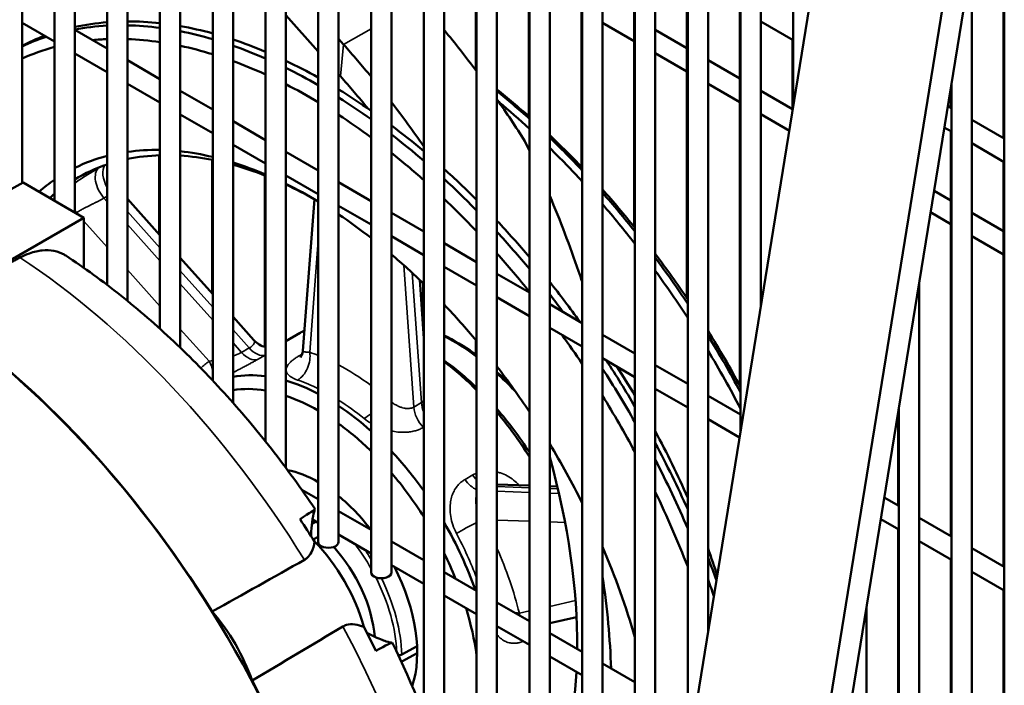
# Model space of a CAD drawing. Header units: inches. Extents: x 1 to 237, y 4 to 150.
# Tile 133 of 148: x 200.47 to 206.18, y 109.86 to 113.72. Entities that reach past the tile are written whole.
import ezdxf

# ---------------------------------------------------------------- set-up
doc = ezdxf.new("R2010")
doc.units = ezdxf.units.IN
doc.header["$LTSCALE"] = 7
doc.header["$MEASUREMENT"] = 0
doc.layers.add('Visible (ANSI)', color=7, linetype='Continuous', lineweight=50)
doc.layers.add('Visible Narrow (ANSI)', color=7, linetype='Continuous', lineweight=35)

msp = doc.modelspace()

# ---------------------------------------------------------------- linework, layer by layer
at = {"layer": 'Visible (ANSI)'}
for p, q in [((200.4827, 112.7704), (200.4827, 119.4286)), ((200.6708, 112.6686), (200.6708, 119.2518)), ((200.7889, 112.6004), (200.7889, 119.2518)), ((200.977, 112.1797), (200.977, 119.075)), ((201.0951, 112.0868), (201.0951, 119.075)), ((201.2832, 111.9255), (201.2832, 118.8982)), ((201.4013, 111.8154), (201.4013, 118.8982)), ((201.5895, 111.6252), (201.5895, 118.7214)), ((201.7076, 111.4958), (201.7076, 118.7214)), ((201.8957, 111.2719), (201.8957, 118.5446)), ((202.0138, 111.1191), (202.0138, 118.5446)), ((202.2019, 110.6898), (202.2019, 118.3678)), ((202.32, 110.6898), (202.32, 118.3678)), ((202.5081, 110.513), (202.5081, 118.191)), ((202.6263, 110.513), (202.6263, 118.191)), ((202.8144, 109.6901), (202.8144, 118.0142)), ((202.9325, 109.3658), (202.9325, 118.0142)), ((203.1206, 108.6243), (203.1206, 117.8374)), ((203.2387, 104.5964), (203.2387, 117.8374)), ((203.4268, 104.4878), (203.4268, 117.6606)), ((203.5449, 104.4988), (203.5449, 117.6606)), ((203.7331, 105.6589), (203.7331, 117.4838)), ((203.8512, 106.3872), (203.8512, 117.4838)), ((204.0393, 107.5473), (204.0393, 117.307)), ((204.1574, 108.2756), (204.1574, 117.307)), ((204.3455, 109.4357), (204.3455, 117.1302)), ((204.4636, 110.164), (204.4636, 117.1302)), ((204.6517, 111.324), (204.6517, 116.9534)), ((204.7698, 112.0524), (204.7698, 116.9534)), ((204.958, 113.2124), (204.958, 116.7766)), ((206.1829, 102.8966), (206.1829, 116.0694)), ((206.1788, 115.111), (206.1788, 113.031)), ((203.234, 102.5811), (205.2476, 114.9987)), ((203.1166, 114.6626), (203.1166, 113.4246)), ((204.0709, 102.2169), (206.0846, 114.6344)), ((205.9547, 114.5904), (203.9411, 102.1729)), ((203.4228, 114.4858), (203.4228, 113.1585)), ((203.729, 114.309), (203.729, 112.8646)), ((204.0352, 114.1322), (204.0352, 112.5163)), ((205.9948, 103.0052), (205.9948, 114.0805)), ((204.3415, 113.9554), (204.3415, 112.1015)), ((204.6477, 113.7786), (204.6477, 111.5962)), ((202.0138, 113.7437), (202.2019, 113.5332)), ((204.7698, 113.7081), (204.958, 113.5995)), ((200.4827, 113.6992), (200.6708, 113.5906)), ((200.7889, 113.6588), (200.977, 113.5502)), ((203.8512, 113.6999), (204.0352, 113.5936)), ((204.1574, 113.6595), (204.3415, 113.5532)), ((202.32, 113.6058), (202.3491, 113.5732)), ((204.9539, 113.6018), (204.9539, 113.1875)), ((200.7889, 113.5224), (200.977, 113.4138)), ((201.0951, 113.482), (201.2832, 113.3734)), ((204.1574, 113.5231), (204.3415, 113.4168)), ((204.4636, 113.4827), (204.6477, 113.3764)), ((202.32, 113.401), (202.3302, 113.3897)), ((201.0951, 113.3456), (201.2832, 113.237)), ((201.4013, 113.3052), (201.5895, 113.1966)), ((204.4636, 113.3463), (204.6477, 113.24)), ((204.7698, 113.3059), (204.9539, 113.1996)), ((205.8726, 113.3273), (205.8726, 113.2078)), ((205.8766, 103.0734), (205.8766, 113.3522)), ((205.8549, 113.218), (205.8766, 113.2054)), ((201.4013, 113.1688), (201.5895, 113.0602)), ((204.7698, 113.1695), (204.9355, 113.0739)), ((205.9948, 113.1372), (206.1829, 113.0286)), ((201.7076, 113.1284), (201.8957, 113.0198)), ((205.8347, 113.0933), (205.8766, 113.0691)), ((205.8726, 113.0714), (205.8726, 110.7237)), ((201.7076, 112.992), (201.8957, 112.8834)), ((205.9948, 113.0009), (206.1829, 112.8923)), ((201.2792, 112.9315), (201.2792, 112.4737)), ((201.5854, 112.9052), (201.5854, 112.1307)), ((202.0138, 112.9516), (202.2019, 112.843)), ((206.1788, 112.8946), (206.1788, 110.5469)), ((201.8916, 112.8144), (201.8916, 111.8212)), ((202.0138, 112.8152), (202.2019, 112.7066)), ((199.7698, 112.3731), (200.4887, 112.7738)), ((200.4887, 112.7738), (200.8422, 112.5696)), ((202.32, 112.7748), (202.5081, 112.6662)), ((201.0951, 112.6798), (201.2832, 112.4691)), ((202.1793, 112.6769), (202.1121, 111.7975)), ((205.775, 112.7255), (205.8726, 112.6692)), ((202.32, 112.6384), (202.5081, 112.5298)), ((200.1358, 112.1618), (200.8422, 112.5696)), ((200.8422, 112.5696), (200.8422, 112.2782)), ((202.6263, 112.598), (202.8144, 112.4894)), ((205.7548, 112.6008), (205.8726, 112.5328)), ((205.9948, 112.5987), (206.1788, 112.4924)), ((202.6263, 112.4616), (202.8144, 112.353)), ((205.9948, 112.4623), (206.1788, 112.356)), ((202.9325, 112.4212), (203.1206, 112.3126)), ((201.4013, 112.3369), (201.5895, 112.1262)), ((202.9325, 112.2848), (203.1206, 112.1762)), ((203.2387, 112.2444), (203.4268, 112.1358)), ((202.7905, 112.2087), (202.8144, 111.8691)), ((202.8103, 112.1897), (202.8103, 111.9366)), ((205.6885, 103.182), (205.6885, 112.1922)), ((203.2387, 112.108), (203.4268, 111.9994)), ((203.5449, 112.0676), (203.7331, 111.959)), ((201.7076, 111.9939), (201.8277, 111.8593)), ((202.0138, 111.8535), (202.0972, 111.9017)), ((203.5449, 111.9312), (203.7331, 111.8226)), ((203.8512, 111.8908), (204.0393, 111.7822)), ((201.8277, 111.8593), (201.8277, 111.8593)), ((203.1166, 111.8597), (203.1166, 111.7745)), ((203.8512, 111.7544), (204.0393, 111.6458)), ((204.1574, 111.714), (204.3455, 111.6054)), ((204.1574, 111.5776), (204.3455, 111.469)), ((204.4636, 111.5372), (204.6517, 111.4286)), ((205.5664, 111.4389), (205.5664, 110.9005)), ((205.5704, 103.2502), (205.5704, 111.4638)), ((204.4636, 111.4008), (204.647, 111.2949)), ((202.7002, 111.3256), (202.7002, 111.3255)), ((203.2398, 111.0228), (203.4268, 111.0163)), ((202.1064, 110.9919), (202.2019, 110.9368)), ((203.5449, 111.0122), (203.5893, 111.0107)), ((205.4865, 110.9466), (205.5704, 110.8982)), ((202.32, 110.8686), (202.5081, 110.76)), ((202.1646, 110.7947), (202.1882, 110.8083)), ((202.1681, 110.8199), (202.2019, 110.8004)), ((205.4663, 110.8219), (205.5704, 110.7618)), ((205.6885, 110.83), (205.8766, 110.7214)), ((205.5664, 110.7641), (205.5664, 108.9943)), ((202.2019, 110.7201), (202.173, 110.7034)), ((202.32, 110.7322), (202.5081, 110.6236)), ((202.6263, 110.6918), (202.8144, 110.5832)), ((205.6885, 110.6936), (205.8766, 110.585)), ((205.9948, 110.6532), (206.1829, 110.5446)), ((205.8726, 110.5873), (205.8726, 108.8175)), ((202.6263, 110.5554), (202.8144, 110.4468)), ((202.9325, 110.515), (203.1206, 110.4064)), ((205.9948, 110.5168), (206.1829, 110.4082)), ((206.1788, 110.4105), (206.1788, 108.6407)), ((202.9325, 110.3786), (203.1206, 110.27)), ((203.2387, 110.3382), (203.4268, 110.2296)), ((205.3823, 103.3588), (205.3823, 110.3038)), ((203.5449, 110.2191), (203.7005, 110.2543)), ((203.2387, 110.2018), (203.4268, 110.0932)), ((203.5449, 110.1614), (203.7331, 110.0528)), ((202.6863, 110.0364), (202.7749, 110.0845)), ((202.7759, 110.0441), (202.6863, 109.9956)), ((203.5449, 110.025), (203.7331, 109.9164)), ((203.8512, 109.9846), (204.0393, 109.876))]:
    msp.add_line(p, q, dxfattribs=at)
for centre, major_axis, ratio, start_param, end_param in [((202.2438, 110.3986), (-1.8125, 3.1393), 0.57735, 5.881889, 5.962444), ((202.2438, 110.3986), (-1.8125, 3.1393), 0.57735, 6.014695, 6.101355), ((202.2049, 110.3761), (-1.8125, 3.1393), 0.57735, 5.997327, 6.083042), ((202.2049, 110.3761), (-1.8125, 3.1393), 0.57735, 5.865577, 5.945543), ((202.2438, 110.3986), (1.8125, -3.1393), 0.57735, 2.61431, 2.691066), ((202.2049, 110.3761), (1.8125, -3.1393), 0.57735, 2.598649, 2.675046), ((201.6407, 111.6663), (1.909, -3.3065), 0.57735, 1.776042, 1.857281), ((202.2438, 110.3986), (-1.8125, 3.1393), 0.57735, 6.187191, 6.255211), ((202.2049, 110.3761), (-1.8125, 3.1393), 0.57735, 6.16298, 6.23453), ((202.1624, 110.3516), (-1.7825, 3.0874), 0.57735, 5.987365, 6.025971), ((202.1624, 110.3516), (-1.7825, 3.0874), 0.57735, 5.854051, 5.934982), ((202.2438, 110.3986), (1.8125, -3.1393), 0.57735, 2.492406, 2.566931), ((202.1624, 110.3516), (-1.7825, 3.0874), 0.57735, 6.130993, 6.227099), ((202.1624, 110.3516), (-1.7825, 3.0874), 0.57735, 5.727088, 5.804495), ((202.2049, 110.3761), (1.8125, -3.1393), 0.57735, 2.477107, 2.551441), ((201.2023, 111.4131), (1.909, -3.3065), 0.57735, 1.851337, 1.917483), ((202.1624, 110.3516), (-1.7825, 3.0874), 0.57735, 5.603804, 5.679224), ((202.2438, 110.3986), (1.8125, -3.1393), 0.57735, 2.372518, 2.446028), ((202.2049, 110.3761), (1.8125, -3.1393), 0.57735, 2.357345, 2.430804), ((201.3156, 111.4785), (1.689, -2.9254), 0.57735, 1.842504, 1.917483), ((202.1624, 110.3516), (-1.7825, 3.0874), 0.57735, 5.482126, 5.556786), ((202.2438, 110.3986), (1.8125, -3.1393), 0.57735, 2.252866, 2.326435), ((202.7847, 110.7109), (1.7825, -3.0874), 0.57735, 2.098626, 2.175101), ((202.2049, 110.3761), (1.8125, -3.1393), 0.57735, 2.237599, 2.311252), ((202.7423, 110.6864), (1.8125, -3.1393), 0.57735, 2.085848, 2.161287), ((201.6407, 111.6663), (1.909, -3.3065), 0.57735, 1.646162, 1.72278), ((201.2023, 111.4131), (1.909, -3.3065), 0.57735, 1.716299, 1.80062), ((202.7034, 110.664), (1.8125, -3.1393), 0.57735, 2.070068, 2.141237), ((202.1624, 110.3516), (-1.7825, 3.0874), 0.57735, 5.360215, 5.435232), ((202.2438, 110.3986), (1.8125, -3.1393), 0.57735, 2.131701, 2.206412), ((202.2049, 110.3761), (1.8125, -3.1393), 0.57735, 2.116109, 2.191049), ((202.7847, 110.7109), (1.7825, -3.0874), 0.57735, 1.970494, 2.049841), ((202.7423, 110.6864), (1.8125, -3.1393), 0.57735, 1.959325, 2.037693), ((202.1624, 110.3516), (-1.43, 2.4768), 0.57735, 5.947547, 6.05376), ((202.7034, 110.664), (1.8125, -3.1393), 0.57735, 1.942816, 2.021674), ((202.1624, 110.3516), (-1.43, 2.4768), 0.57735, 6.124114, 6.24445), ((202.2049, 110.3761), (-1.4, 2.4249), 0.57735, 5.98198, 6.092786), ((202.7423, 110.6864), (-1.4, 2.4249), 0.57735, 0.193127, 0.19719), ((202.1624, 110.3516), (1.43, -2.4768), 0.57735, 2.643455, 2.742044), ((202.2049, 110.3761), (-1.4, 2.4249), 0.57735, 5.813849, 5.915684), ((202.1624, 110.3516), (-1.7825, 3.0874), 0.57735, 5.236196, 5.31274), ((202.2049, 110.3761), (-1.4, 2.4249), 0.57735, 6.166736, 6.294662), ((202.1624, 110.3516), (1.43, -2.4768), 0.57735, 2.488483, 2.583058), ((202.2049, 110.3761), (1.4, -2.4249), 0.57735, 2.512994, 2.610084), ((202.2438, 110.3986), (1.8125, -3.1393), 0.57735, 2.007064, 2.084161), ((202.2049, 110.3761), (1.8125, -3.1393), 0.57735, 1.990869, 2.068374), ((202.1624, 110.3516), (-1.43, 2.4768), 0.57735, 0.044105, 0.112316), ((202.1624, 110.3516), (1.43, -2.4768), 0.57735, 2.336672, 2.42976), ((202.2049, 110.3761), (1.4, -2.4249), 0.57735, 2.366852, 2.452848), ((202.2049, 110.3761), (-1.4, 2.4249), 0.57735, 0.101048, 0.122595), ((202.1624, 110.3516), (-1.7825, 3.0874), 0.57735, 5.107887, 5.187354), ((202.7847, 110.7109), (1.7825, -3.0874), 0.57735, 1.835264, 1.919372), ((202.7423, 110.6864), (1.8125, -3.1393), 0.57735, 1.825652, 1.908807), ((199.7391, 108.9525), (-1.9666, 3.4062), 0.57735, 4.771132, 6.034285), ((199.7391, 108.9525), (-1.9648, 3.4031), 0.57735, 3.141593, 6.032748), ((202.7034, 110.664), (1.8125, -3.1393), 0.57735, 1.807969, 1.891909), ((202.1624, 110.3516), (1.43, -2.4768), 0.57735, 2.184407, 2.278191), ((202.2438, 110.3986), (1.8125, -3.1393), 0.57735, 1.876455, 1.957562), ((202.2049, 110.3761), (1.8125, -3.1393), 0.57735, 1.859274, 1.94104), ((202.1624, 110.3516), (1.43, -2.4768), 0.57735, 2.027965, 2.124787), ((202.1624, 110.3516), (-1.7825, 3.0874), 0.57735, 4.972369, 5.05667), ((202.7847, 110.7109), (1.7825, -3.0874), 0.57735, 1.688515, 1.780353), ((202.7423, 110.6864), (1.8125, -3.1393), 0.57735, 1.680462, 1.771338), ((202.7034, 110.664), (1.8125, -3.1393), 0.57735, 1.660861, 1.753029), ((202.2438, 110.3986), (1.8125, -3.1393), 0.57735, 1.742809, 1.823767), ((202.2049, 110.3761), (1.8125, -3.1393), 0.57735, 1.769682, 1.806063), ((202.1624, 110.3516), (1.43, -2.4768), 0.57735, 1.862604, 1.965565), ((202.7847, 110.7109), (-0.6875, 1.1908), 0.57735, 6.249043, 6.283185), ((202.1624, 110.3516), (-1.7825, 3.0874), 0.57735, 4.825147, 4.882955), ((202.7847, 110.7109), (1.7825, -3.0874), 0.57735, 1.522166, 1.627335), ((202.7423, 110.6864), (1.8125, -3.1393), 0.57735, 1.515754, 1.6199), ((202.7034, 110.664), (1.8125, -3.1393), 0.57735, 1.492713, 1.599228), ((202.8271, 110.7354), (0.6575, -1.1388), 0.57735, 2.035083, 2.242639), ((202.7847, 110.7109), (-0.6875, 1.1908), 0.57735, 5.145031, 5.345192), ((202.1624, 110.3516), (1.43, -2.4768), 0.57735, 1.680788, 1.795004), ((202.2438, 110.3986), (1.8125, -3.1393), 0.57735, 1.580119, 1.666791), ((202.5622, 110.5824), (1.5225, -2.637), 0.57735, 1.600175, 1.665374), ((202.2473, 110.4006), (-0.6875, 1.1908), 0.57735, 5.867803, 6.086285), ((202.2049, 110.3761), (1.8125, -3.1393), 0.57735, 1.558631, 1.658743), ((202.2473, 110.4006), (0.6875, -1.1908), 0.57735, 2.402881, 2.598716), ((202.2049, 110.3761), (-0.6575, 1.1388), 0.57735, 5.836743, 6.062073), ((202.2049, 110.3761), (-0.6575, 1.1388), 0.57735, 5.500959, 5.704743), ((202.1624, 110.3516), (-1.7825, 3.0874), 0.57735, 4.657954, 4.763704), ((202.2473, 110.4006), (0.6875, -1.1908), 0.57735, 2.084576, 2.281315), ((202.8271, 110.7354), (0.6575, -1.1388), 0.57735, 1.655233, 1.897651), ((202.7847, 110.7109), (-0.6875, 1.1908), 0.57735, 4.776375, 5.011933), ((202.2049, 110.3761), (-0.6575, 1.1388), 0.57735, 5.165549, 5.373618), ((203.0039, 110.8375), (-0.2913, 0.5045), 0.57735, 0.086145, 0.086186), ((202.5622, 110.5824), (1.5225, -2.637), 0.57735, 1.380209, 1.521806), ((202.1624, 110.3516), (1.43, -2.4768), 0.57735, 1.466884, 1.603487), ((202.2438, 110.3986), (1.8125, -3.1393), 0.57735, 1.394867, 1.513315), ((202.2473, 110.4006), (0.6875, -1.1908), 0.57735, 1.733468, 1.955813), ((201.3156, 111.4785), (1.689, -2.9254), 0.57735, 0.774512, 1.152606), ((202.2049, 110.3761), (1.8125, -3.1393), 0.57735, 1.367836, 1.490208), ((202.2049, 110.3761), (0.4038, -0.6993), 0.57735, 2.361359, 2.679294), ((202.2049, 110.3761), (-0.6575, 1.1388), 0.57735, 4.782954, 5.027456), ((202.1624, 110.3516), (-1.7825, 3.0874), 0.57735, 4.45062, 4.584716), ((202.2049, 110.3761), (0.4038, -0.6993), 0.57735, 1.797061, 2.153114), ((201.7026, 110.5888), (0.481, 0.2916), 0.015161, 5.66021, 6.283942), ((200.3967, 109.3322), (-1.9317, 3.3458), 0.57735, 4.786502, 4.826526), ((202.2473, 110.4006), (0.6875, -1.1908), 0.57735, 1.256876, 1.574151), ((202.4779, 110.5338), (-0.225, 0.3897), 0.57735, 0.75413, 0.768018), ((202.0067, 110.2618), (0.3472, -0.6014), 0.57735, 1.14622, 1.995373), ((202.261, 110.6898), (-0.0591, 0), 0.57735, 0, 3.141593), ((202.12, 110.3272), (-0.2913, 0.5045), 0.57735, 4.030693, 5.068481), ((202.2049, 110.3761), (-0.6575, 1.1388), 0.57735, 4.474492, 4.599096), ((202.1624, 110.3516), (1.43, -2.4768), 0.57735, 1.167022, 1.367987), ((202.5622, 110.5824), (1.5225, -2.637), 0.57735, 1.217607, 1.273745), ((202.2438, 110.3986), (1.8125, -3.1393), 0.57735, 1.269411, 1.308988), ((202.5672, 110.513), (-0.0591, 0), 0.57735, 0, 3.141593), ((202.2049, 110.3761), (0.4038, -0.6993), 0.57735, 0.462298, 1.48102), ((201.2023, 111.4131), (1.909, -3.3065), 0.57735, 0.817718, 0.979886), ((202.2049, 110.3761), (1.8125, -3.1393), 0.57735, 1.248747, 1.277795), ((201.3491, 109.8821), (0.3716, -0.6436), 0.57735, 1.254856, 1.886737), ((202.2049, 110.3761), (-0.6575, 1.1388), 0.57735, 4.101436, 4.331463), ((200.3967, 109.3322), (-1.9317, 3.3458), 0.57735, 4.598252, 4.638276), ((202.4779, 110.5338), (-0.225, 0.3897), 0.57735, 2.373575, 2.387463), ((202.1624, 110.3516), (-1.7825, 3.0874), 0.57735, 4.342582, 4.347543), ((202.1379, 109.8349), (0.493, 0.2708), 0.015161, 6.282429, 6.906161), ((201.3156, 111.4785), (1.689, -2.9254), 0.57735, 0.41819, 0.725029), ((199.7391, 108.9525), (1.9666, -3.4062), 0.57735, 0.058743, 1.512053)]:
    msp.add_ellipse(centre, major_axis=major_axis, ratio=ratio, start_param=start_param, end_param=end_param, dxfattribs=at)
for points in [[(203.4006, 113.0142), (203.4094, 112.9961), (203.4181, 112.9779), (203.4268, 112.9596)], [(202.8144, 111.9353), (202.8128, 111.9358), (202.8112, 111.9364), (202.8096, 111.9369)], [(203.3245, 111.592), (203.2964, 111.621), (203.2678, 111.6487), (203.2387, 111.6749)], [(202.1216, 110.5858), (201.9433, 110.4859), (201.7651, 110.3859), (201.5869, 110.286)], [(201.8178, 109.886), (201.9935, 109.9904), (202.1691, 110.0948), (202.3447, 110.1992)], [(202.6863, 109.9956), (202.6855, 109.9952), (202.6846, 109.9947), (202.6836, 109.9944)]]:
    msp.add_open_spline(points, degree=3, dxfattribs=at)
for points, knots in [([(203.5449, 112.6964), (203.606, 112.552), (203.6622, 112.4054), (203.7195, 112.2393), (203.7263, 112.2192), (203.7331, 112.1991)], [10.106029, 10.106029, 10.106029, 10.106029, 11.217056, 11.217056, 11.370313, 11.370313, 11.370313, 11.370313]), ([(200.7359, 112.3503), (200.733, 112.3522), (200.73, 112.354), (200.71, 112.3656), (200.6896, 112.3734), (200.6457, 112.3818), (200.6222, 112.3824), (200.5774, 112.3777), (200.5521, 112.372), (200.5075, 112.3561), (200.4885, 112.3476), (200.4702, 112.338)], [7.340964, 7.340964, 7.340964, 7.340964, 7.385987, 7.385987, 7.649316, 7.649316, 7.912645, 7.912645, 8.175771, 8.175771, 8.366097, 8.366097, 8.366097, 8.366097]), ([(200.7359, 112.3503), (200.8443, 112.2792), (200.951, 112.2018), (201.1602, 112.0353), (201.2628, 111.9463), (201.4629, 111.7578), (201.5604, 111.6584), (201.7497, 111.4503), (201.8413, 111.3417), (202.0178, 111.1165), (202.1027, 111), (202.1837, 110.8803)], [4.7800667, 4.7800667, 4.7800667, 4.7800667, 4.8990977, 4.8990977, 5.0181287, 5.0181287, 5.1371596, 5.1371596, 5.2561906, 5.2561906, 5.3752216, 5.3752216, 5.3752216, 5.3752216]), ([(203.1206, 111.7716), (203.115, 111.7757), (203.1093, 111.7798), (203.0471, 111.8243), (202.9896, 111.8588), (202.9325, 111.8868)], [7.716751, 7.716751, 7.716751, 7.716751, 7.7360478, 7.7360478, 7.930013, 7.930013, 7.930013, 7.930013]), ([(201.8277, 111.8593), (201.8367, 111.8493), (201.8475, 111.8406), (201.8706, 111.8275), (201.883, 111.8228), (201.8957, 111.8203)], [0, 0, 0, 0, 0.1032599, 0.1032599, 0.2028067, 0.2028067, 0.2028067, 0.2028067]), ([(202.098, 111.7585), (202.098, 111.7585), (202.0991, 111.7596), (202.1022, 111.7643), (202.1042, 111.7678), (202.1084, 111.7775), (202.1104, 111.7843), (202.1117, 111.7935), (202.112, 111.7955), (202.1121, 111.7975)], [0.1861867, 0.1861867, 0.1861867, 0.1861867, 0.2548264, 0.2548264, 0.3237023, 0.3237023, 0.4087142, 0.4087142, 0.4316216, 0.4316216, 0.4316216, 0.4316216]), ([(202.1599, 110.7289), (202.1607, 110.7569), (202.1629, 110.7822), (202.1693, 110.8312), (202.1737, 110.8514), (202.1799, 110.8737), (202.182, 110.8788), (202.1831, 110.8801)], [6.249644, 6.249644, 6.249644, 6.249644, 6.630405, 6.630405, 7.113799, 7.113799, 7.472448, 7.472448, 7.472448, 7.472448]), ([(202.1801, 110.6922), (202.1769, 110.6697), (202.1713, 110.6487), (202.1564, 110.6182), (202.1482, 110.6065), (202.1326, 110.5927), (202.1273, 110.589), (202.1216, 110.5858)], [5.3996224, 5.3996224, 5.3996224, 5.3996224, 5.6011582, 5.6011582, 5.745827, 5.745827, 5.8110177, 5.8110177, 5.8110177, 5.8110177]), ([(202.3447, 110.1992), (202.3516, 110.2033), (202.3588, 110.2064), (202.3802, 110.2126), (202.3961, 110.2137), (202.4314, 110.2088), (202.4487, 110.2037), (202.4662, 110.1967)], [0.0766232, 0.0766232, 0.0766232, 0.0766232, 0.1567576, 0.1567576, 0.3048611, 0.3048611, 0.4360394, 0.4360394, 0.4360394, 0.4360394]), ([(202.6285, 110.1053), (202.6242, 110.1056), (202.6136, 110.1078), (202.5772, 110.1195), (202.5506, 110.1296), (202.5088, 110.1499), (202.4985, 110.1551), (202.4879, 110.1609)], [2.232143, 2.232143, 2.232143, 2.232143, 2.736478, 2.736478, 3.303693, 3.303693, 3.480041, 3.480041, 3.480041, 3.480041]), ([(202.6309, 110.1057), (202.7499, 109.8609), (202.8521, 109.6101), (203.018, 109.1059), (203.0818, 108.8526), (203.1669, 108.3529), (203.1882, 108.1064), (203.1842, 107.6286), (203.159, 107.3971), (203.0562, 106.9576), (202.9784, 106.7492), (202.871, 106.5595)], [5.620353, 5.620353, 5.620353, 5.620353, 5.844469, 5.844469, 6.068586, 6.068586, 6.292702, 6.292702, 6.516819, 6.516819, 6.740935, 6.740935, 6.740935, 6.740935]), ([(202.6651, 110.0341), (202.6674, 110.0336), (202.6702, 110.0333), (202.6751, 110.0333), (202.678, 110.0336), (202.6824, 110.0347), (202.6846, 110.0355), (202.6863, 110.0364)], [0.24490034, 0.24490034, 0.24490034, 0.24490034, 0.26339758, 0.26339758, 0.2822076, 0.2822076, 0.29945191, 0.29945191, 0.29945191, 0.29945191])]:
    msp.add_open_spline(points, degree=3, knots=knots, dxfattribs=at)
msp.add_rational_spline([(200.4702, 112.338), (200.3035, 112.2502), (200.1358, 112.1618)], [1.00002062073, 1.00002316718, 1.0000157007], degree=2, dxfattribs=at)
at = {"layer": 'Visible Narrow (ANSI)'}
for p, q in [((202.3491, 113.5732), (202.5081, 113.665)), ((202.3302, 113.3897), (202.3491, 113.5732)), ((200.9279, 112.8582), (200.9404, 112.8654)), ((200.9583, 112.6831), (200.977, 112.6938)), ((200.977, 112.6622), (200.9583, 112.6831)), ((200.8067, 112.5902), (200.799, 112.5988)), ((201.0951, 112.6049), (201.2832, 112.3942)), ((200.977, 112.3994), (200.8422, 112.5503)), ((201.2832, 112.3192), (201.0951, 112.5299)), ((202.2019, 112.4377), (202.1524, 111.7895)), ((202.7561, 111.4718), (202.6983, 112.2939)), ((201.2832, 112.0564), (201.0951, 112.2671)), ((201.4013, 112.2619), (201.5895, 112.0513)), ((202.7475, 112.2492), (202.8003, 111.4973)), ((201.5895, 111.9762), (201.4013, 112.1869)), ((201.5682, 111.7373), (201.4013, 111.9241)), ((201.7076, 111.919), (201.8011, 111.8142)), ((201.7569, 111.7887), (201.7076, 111.844)), ((201.8011, 111.8142), (201.7569, 111.7887)), ((201.8935, 111.7731), (201.8493, 111.7476)), ((202.0915, 111.7693), (202.1086, 111.7791)), ((202.8003, 111.4973), (202.7561, 111.4718)), ((202.8144, 111.3553), (202.8114, 111.3536)), ((203.0537, 111.0523), (203.0979, 111.0778)), ((203.2387, 111.0105), (203.4268, 111.004)), ((203.4268, 110.977), (203.2387, 110.9835)), ((203.5449, 110.9999), (203.5923, 110.9983)), ((203.5987, 110.971), (203.5449, 110.9728)), ((203.4268, 110.8101), (203.2387, 110.8166)), ((203.6341, 110.8029), (203.5449, 110.806)), ((203.5449, 110.3162), (203.6947, 110.3501)), ((203.3687, 110.2764), (203.4268, 110.2895))]:
    msp.add_line(p, q, dxfattribs=at)
for centre, major_axis, ratio, start_param, end_param in [((200.9959, 112.7537), (-0.0625, 0.1083), 0.57735, 0.092674, 1.916914), ((201.0401, 112.7793), (-0.0625, 0.1083), 0.57735, 0.274007, 1.560799), ((200.7106, 112.5477), (-0.0933, 0.0832), 0.802086, 4.453764, 4.582279), ((202.3631, 110.4675), (-1.3375, 2.3166), 0.57735, 0.18818, 0.190484), ((200.2902, 109.2707), (1.9462, -3.3709), 0.57735, 1.628167, 2.290729), ((202.9898, 110.8293), (0.625, -1.0825), 0.57735, 2.555943, 2.561079), ((202.9898, 110.8293), (0.625, -1.0825), 0.57735, 2.207615, 2.421036), ((201.7945, 111.8594), (0.0625, -0.1083), 0.57735, 5.058507, 6.165724), ((201.8387, 111.8849), (0.0625, -0.1083), 0.57735, 5.058506, 6.165724), ((202.064, 111.7384), (-0.0406, -0.1182), 0.680522, 0.663247, 2.23409), ((202.0588, 111.883), (0.0625, -0.1083), 0.57735, 5.877047, 6.045073), ((202.3631, 110.4675), (-0.75, 1.299), 0.57735, 5.650325, 5.697769), ((202.3631, 110.4675), (-0.75, 1.299), 0.57735, 0.061818, 0.133166), ((201.4798, 111.6863), (0.0737, -0.101), 0.814937, 0.959778, 1.483647), ((202.3631, 110.4675), (-0.75, 1.299), 0.57735, 5.36059, 5.53839), ((201.4798, 111.6863), (0.0737, -0.101), 0.814937, 0.533707, 0.721235), ((202.9898, 110.8293), (0.625, -1.0825), 0.57735, 1.92534, 2.070671), ((202.2747, 110.4165), (-0.6875, 1.1908), 0.57735, 5.572708, 5.697768), ((202.2747, 110.4165), (-0.6875, 1.1908), 0.57735, 5.297806, 5.451143), ((202.8884, 111.455), (0.0625, -0.1083), 0.57735, 4.011309, 4.505953), ((202.4854, 111.4951), (-0.0788, -0.0971), 0.451153, 0.867245, 1.318564), ((202.8442, 111.4295), (0.0625, -0.1083), 0.57735, 4.011309, 5.118527), ((203.1526, 111.1263), (-0.0625, 0.1083), 0.57735, 1.688257, 1.9857), ((203.1084, 111.1008), (-0.0625, 0.1083), 0.57735, 1.688257, 2.49456), ((203.0696, 110.7684), (-0.1104, -0.0586), 0.050456, 4.20565, 5.328821), ((202.2747, 110.4165), (-0.6875, 1.1908), 0.57735, 4.442523, 4.650571), ((202.12, 110.3272), (0.381, -0.6599), 0.57735, 1.55183, 1.776565), ((202.1337, 110.3351), (-0.391, 0.6772), 0.57735, 4.753847, 4.838609), ((202.3631, 110.4675), (-0.75, 1.299), 0.57735, 4.250608, 4.52661), ((202.12, 110.3272), (0.381, -0.6599), 0.57735, 0.837768, 1.477184), ((202.1337, 110.3351), (-0.391, 0.6772), 0.57735, 3.958968, 4.593576), ((203.2803, 110.2253), (-0.1213, -0.0302), 0.363784, 3.810104, 4.095094), ((200.2902, 109.2707), (1.9462, -3.3709), 0.57735, 0.327265, 1.513426), ((202.1337, 110.3351), (-0.391, 0.6772), 0.57735, 3.884499, 3.895014)]:
    msp.add_ellipse(centre, major_axis=major_axis, ratio=ratio, start_param=start_param, end_param=end_param, dxfattribs=at)
for points, knots in [([(200.7889, 112.7707), (200.7997, 112.7781), (200.8224, 112.7932), (200.8535, 112.8132), (200.8821, 112.831), (200.9068, 112.8459), (200.9212, 112.8543), (200.9279, 112.8582)], [0.4608494, 0.4608494, 0.4608494, 0.4608494, 0.5555556, 0.6666667, 0.7777778, 0.8888889, 1, 1, 1, 1]), ([(200.663, 112.6731), (200.6641, 112.6742), (200.6667, 112.6765), (200.6693, 112.6789), (200.6708, 112.6802)], [0.09915861, 0.09915861, 0.09915861, 0.09915861, 0.11111111, 0.12518359, 0.12518359, 0.12518359, 0.12518359]), ([(200.799, 112.5988), (200.8014, 112.6004), (200.804, 112.602), (200.8097, 112.6055), (200.8128, 112.6074), (200.8197, 112.6113), (200.8236, 112.6135), (200.8307, 112.6173), (200.8339, 112.619), (200.8418, 112.6232), (200.8465, 112.6256), (200.8541, 112.6295), (200.857, 112.6309), (200.865, 112.6349), (200.8702, 112.6375), (200.8775, 112.6411), (200.8797, 112.6422), (200.8873, 112.646), (200.8924, 112.6485), (200.8989, 112.6517), (200.9004, 112.6525), (200.9071, 112.6558), (200.912, 112.6583), (200.9176, 112.6611), (200.9186, 112.6616), (200.9243, 112.6646), (200.9288, 112.6669), (200.9335, 112.6694), (200.9341, 112.6697), (200.939, 112.6723), (200.943, 112.6745), (200.947, 112.6767), (200.9472, 112.6768), (200.9514, 112.6791), (200.955, 112.6811), (200.9583, 112.6831)], [0.0000023, 0.0000023, 0.0000023, 0.0000023, 0.0547584, 0.0547584, 0.1111111, 0.1111111, 0.1734711, 0.1734711, 0.2222222, 0.2222222, 0.2918286, 0.2918286, 0.3333333, 0.3333333, 0.4102251, 0.4102251, 0.4444444, 0.4444444, 0.5284365, 0.5284365, 0.5555556, 0.5555556, 0.646788, 0.646788, 0.6666667, 0.6666667, 0.7651307, 0.7651307, 0.7777778, 0.7777778, 0.8835236, 0.8835236, 0.8888889, 0.8888889, 1, 1, 1, 1]), ([(201.8277, 111.8593), (201.8292, 111.8576), (201.8302, 111.8558), (201.8309, 111.8537), (201.8309, 111.8535), (201.8316, 111.8509), (201.8316, 111.8484), (201.8306, 111.8435), (201.8297, 111.841), (201.8271, 111.8363), (201.8254, 111.834), (201.8216, 111.8295), (201.8195, 111.8274), (201.8148, 111.8233), (201.8123, 111.8214), (201.8069, 111.8177), (201.8041, 111.8159), (201.8011, 111.8142)], [0.309666, 0.309666, 0.309666, 0.309666, 0.3919755, 0.3919755, 0.4, 0.4, 0.5, 0.5, 0.6, 0.6, 0.7, 0.7, 0.8, 0.8, 0.9, 0.9, 1, 1, 1, 1]), ([(201.7569, 111.7887), (201.754, 111.787), (201.7508, 111.7853), (201.7437, 111.7818), (201.7399, 111.7801), (201.7315, 111.7766), (201.7269, 111.7749), (201.7175, 111.7715), (201.7127, 111.7699), (201.7076, 111.7683)], [0.0000001, 0.0000001, 0.0000001, 0.0000001, 0.1, 0.1, 0.2, 0.2, 0.3, 0.3, 0.3884545, 0.3884545, 0.3884545, 0.3884545]), ([(202.0816, 111.6283), (202.0688, 111.6327), (202.0582, 111.6374), (202.0405, 111.6476), (202.0335, 111.6529), (202.0231, 111.6639), (202.0196, 111.6694), (202.0157, 111.6805), (202.0152, 111.686), (202.0165, 111.6967), (202.0182, 111.7019), (202.0233, 111.712), (202.0266, 111.7169), (202.0342, 111.7262), (202.0385, 111.7307), (202.0479, 111.7393), (202.0529, 111.7434), (202.0633, 111.7513), (202.0687, 111.755), (202.0798, 111.7623), (202.0856, 111.7659), (202.0915, 111.7693)], [0, 0, 0, 0, 0.1, 0.1, 0.2, 0.2, 0.3, 0.3, 0.4, 0.4, 0.5, 0.5, 0.6, 0.6, 0.7, 0.7, 0.8, 0.8, 0.9, 0.9, 1, 1, 1, 1]), ([(202.1524, 111.7895), (202.1488, 111.7896), (202.1455, 111.7897), (202.1394, 111.79), (202.1366, 111.7902), (202.1311, 111.7906), (202.1285, 111.7909), (202.1244, 111.7914), (202.1229, 111.7917), (202.1194, 111.7923), (202.1177, 111.7928), (202.1156, 111.7935), (202.115, 111.7938), (202.1134, 111.7947), (202.1127, 111.7954), (202.1122, 111.7964), (202.1122, 111.7967), (202.1121, 111.7972), (202.1121, 111.7973), (202.1121, 111.7975)], [0.0000102, 0.0000102, 0.0000102, 0.0000102, 0.0504091, 0.0504091, 0.1, 0.1, 0.1579098, 0.1579098, 0.2, 0.2, 0.2651498, 0.2651498, 0.3, 0.3, 0.3724287, 0.3724287, 0.4, 0.4, 0.4158338, 0.4158338, 0.4158338, 0.4158338]), ([(201.5895, 111.7417), (201.5834, 111.7405), (201.5776, 111.7393), (201.5709, 111.7379), (201.5695, 111.7376), (201.5682, 111.7373)], [0.90124357, 0.90124357, 0.90124357, 0.90124357, 0.97962491, 0.97962491, 0.99999963, 0.99999963, 0.99999963, 0.99999963]), ([(201.8493, 111.7476), (201.8439, 111.7445), (201.8382, 111.7413), (201.8316, 111.7375), (201.831, 111.7372), (201.8249, 111.7338), (201.8192, 111.7307), (201.8118, 111.7266), (201.8105, 111.7259), (201.8091, 111.7252), (201.809, 111.7251), (201.8026, 111.7216), (201.7959, 111.7181), (201.7874, 111.7135), (201.7858, 111.7127), (201.7837, 111.7116), (201.7832, 111.7113), (201.7756, 111.7073), (201.7682, 111.7034), (201.7589, 111.6986), (201.7574, 111.6978), (201.7546, 111.6963), (201.7533, 111.6957), (201.7441, 111.6909), (201.736, 111.6867), (201.7262, 111.6817), (201.725, 111.6811), (201.7215, 111.6793), (201.7192, 111.6781), (201.7138, 111.6753), (201.7107, 111.6737), (201.7076, 111.6721)], [0, 0, 0, 0, 0.0913383, 0.0913383, 0.1, 0.1, 0.1815377, 0.1815377, 0.1985772, 0.1985772, 0.2, 0.2, 0.2820157, 0.2820157, 0.3, 0.3, 0.3058135, 0.3058135, 0.3849389, 0.3849389, 0.4, 0.4, 0.4130275, 0.4130275, 0.489361, 0.489361, 0.5, 0.5, 0.5202203, 0.5202203, 0.5467521, 0.5467521, 0.5467521, 0.5467521]), ([(202.7561, 111.4718), (202.7536, 111.4703), (202.7509, 111.469), (202.7476, 111.4677), (202.7472, 111.4676), (202.7436, 111.4662), (202.7402, 111.4653), (202.7362, 111.4645), (202.736, 111.4645), (202.7319, 111.4637), (202.7276, 111.4632), (202.7182, 111.4631), (202.7132, 111.4634), (202.7071, 111.4642), (202.7066, 111.4643), (202.701, 111.4652), (202.6957, 111.4663), (202.6888, 111.4683), (202.6877, 111.4687), (202.6812, 111.4707), (202.6755, 111.4728), (202.6678, 111.4761), (202.666, 111.4769), (202.6586, 111.4804), (202.6528, 111.4833), (202.6443, 111.4882), (202.6417, 111.4898), (202.6348, 111.494), (202.6306, 111.4968), (202.6263, 111.4998)], [0.0000001, 0.0000001, 0.0000001, 0.0000001, 0.0871598, 0.0871598, 0.1, 0.1, 0.1947695, 0.1947695, 0.2, 0.2, 0.3, 0.3, 0.4, 0.4, 0.4100686, 0.4100686, 0.5, 0.5, 0.5176807, 0.5176807, 0.6, 0.6, 0.625268, 0.625268, 0.7, 0.7, 0.7329321, 0.7329321, 0.7847535, 0.7847535, 0.7847535, 0.7847535]), ([(202.8144, 111.5086), (202.8125, 111.5066), (202.8106, 111.5048), (202.8083, 111.5028), (202.8079, 111.5026), (202.8052, 111.5004), (202.8028, 111.4987), (202.8003, 111.4973)], [0.8274094, 0.8274094, 0.8274094, 0.8274094, 0.9, 0.9, 0.9128402, 0.9128402, 1, 1, 1, 1]), ([(202.8114, 111.3536), (202.8057, 111.3503), (202.7996, 111.3472), (202.7863, 111.3414), (202.7791, 111.3387), (202.7636, 111.3339), (202.7553, 111.3318), (202.7372, 111.3284), (202.7274, 111.3271), (202.7064, 111.3255), (202.6951, 111.3253), (202.6709, 111.3262), (202.658, 111.3274), (202.6385, 111.3304), (202.6324, 111.3315), (202.6263, 111.3328)], [0, 0, 0, 0, 0.1, 0.1, 0.2, 0.2, 0.3, 0.3, 0.4, 0.4, 0.5, 0.5, 0.6, 0.6, 0.64377, 0.64377, 0.64377, 0.64377]), ([(203.0979, 111.0778), (203.1037, 111.0812), (203.11, 111.0843), (203.118, 111.0877), (203.1193, 111.0882), (203.1206, 111.0887)], [0, 0, 0, 0, 0.1, 0.1, 0.1189328, 0.1189328, 0.1189328, 0.1189328]), ([(203.2387, 111.0952), (203.2453, 111.0936), (203.252, 111.0917), (203.2713, 111.0853), (203.2842, 111.0799), (203.3101, 111.066), (203.3231, 111.0576), (203.3463, 111.039), (203.3567, 111.0292), (203.3664, 111.0184)], [0.5443539, 0.5443539, 0.5443539, 0.5443539, 0.6, 0.6, 0.7, 0.7, 0.8, 0.8, 0.8851702, 0.8851702, 0.8851702, 0.8851702]), ([(203.0034, 110.7391), (202.9947, 110.7553), (202.9878, 110.7717), (202.9769, 110.8044), (202.9729, 110.8208), (202.9677, 110.8525), (202.9665, 110.8677), (202.9664, 110.8964), (202.9675, 110.9099), (202.9715, 110.9347), (202.9743, 110.9461), (202.9812, 110.9669), (202.9852, 110.9762), (202.9941, 110.9932), (202.9989, 111.0008), (203.0089, 111.0145), (203.0142, 111.0206), (203.025, 111.0315), (203.0306, 111.0363), (203.042, 111.045), (203.0478, 111.0489), (203.0537, 111.0523)], [0, 0, 0, 0, 0.1, 0.1, 0.2, 0.2, 0.3, 0.3, 0.4, 0.4, 0.5, 0.5, 0.6, 0.6, 0.7, 0.7, 0.8, 0.8, 0.9, 0.9, 1, 1, 1, 1]), ([(203.1206, 110.8947), (203.1204, 110.8955), (203.1202, 110.8963), (203.1185, 110.9027), (203.1175, 110.9081), (203.1165, 110.915), (203.1163, 110.9169), (203.1157, 110.924), (203.1156, 110.9289), (203.1158, 110.9346), (203.1159, 110.9358), (203.1164, 110.9417), (203.1172, 110.946), (203.1184, 110.9506), (203.1186, 110.9512), (203.1193, 110.9537), (203.1199, 110.9555), (203.1206, 110.9572)], [0.2894735, 0.2894735, 0.2894735, 0.2894735, 0.3, 0.3, 0.3724287, 0.3724287, 0.4, 0.4, 0.4795974, 0.4795974, 0.5, 0.5, 0.5868269, 0.5868269, 0.6, 0.6, 0.6425587, 0.6425587, 0.6425587, 0.6425587]), ([(203.37, 110.2623), (203.37, 110.2624), (203.37, 110.2625), (203.3695, 110.2669), (203.369, 110.2716), (203.3687, 110.2764)], [0.94917015, 0.94917015, 0.94917015, 0.94917015, 0.94983923, 0.94983923, 0.99999725, 0.99999725, 0.99999725, 0.99999725]), ([(203.3915, 110.1136), (203.3866, 110.1115), (203.3815, 110.1097), (203.3696, 110.1061), (203.3626, 110.1045), (203.348, 110.1024), (203.3405, 110.1019), (203.3249, 110.1025), (203.3168, 110.1036), (203.3004, 110.1077), (203.292, 110.1107), (203.2751, 110.1194), (203.2666, 110.125), (203.2516, 110.1378), (203.245, 110.1444), (203.2387, 110.1523)], [0.1219346, 0.1219346, 0.1219346, 0.1219346, 0.2, 0.2, 0.3, 0.3, 0.4, 0.4, 0.5, 0.5, 0.6, 0.6, 0.7, 0.7, 0.779972, 0.779972, 0.779972, 0.779972])]:
    msp.add_open_spline(points, degree=3, knots=knots, dxfattribs=at)
for points in [[(201.8957, 111.7744), (201.895, 111.774), (201.8942, 111.7736), (201.8935, 111.7731)], [(202.5081, 111.3776), (202.4939, 111.3859), (202.4805, 111.395), (202.4678, 111.4053)], [(203.2387, 111.0228), (203.2391, 111.0228), (203.2394, 111.0228), (203.2398, 111.0228)]]:
    msp.add_open_spline(points, degree=3, dxfattribs=at)

doc.saveas('drawing.dxf')
